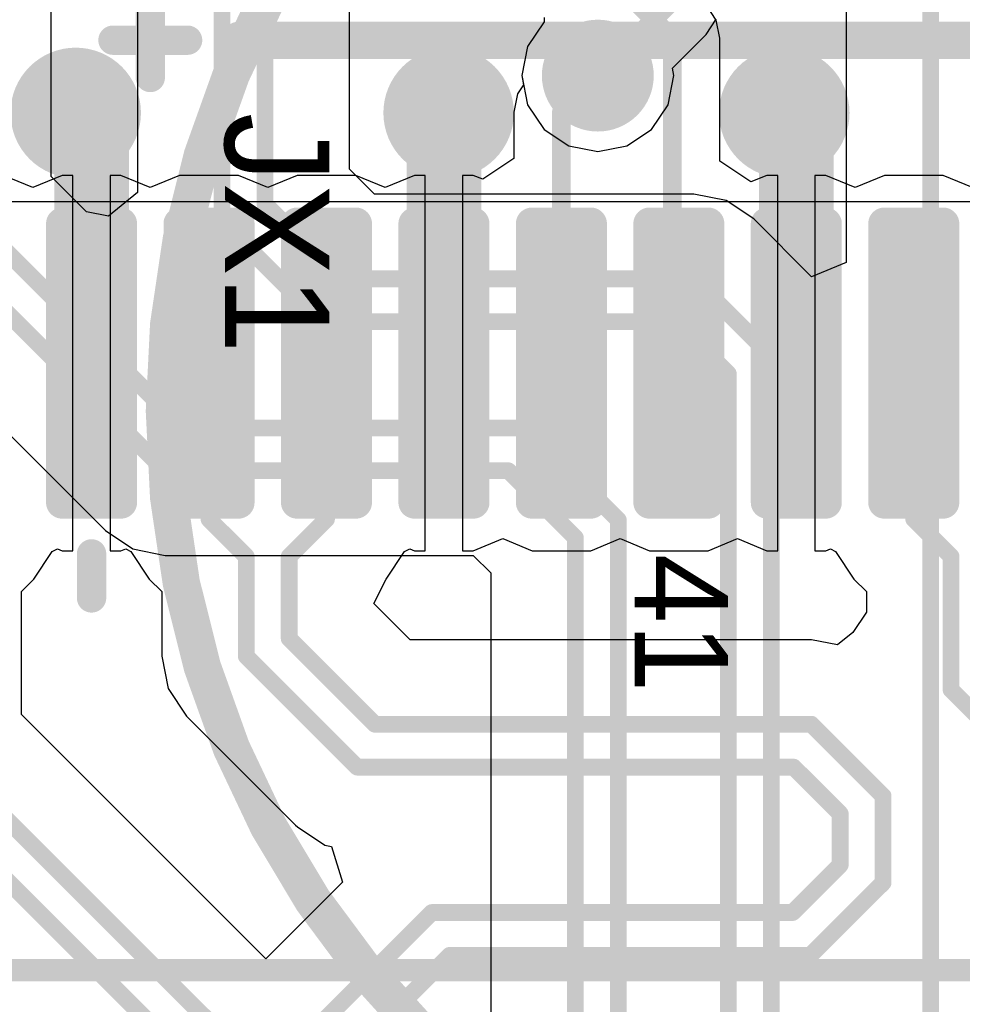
# Model space of a CAD drawing. Header units: millimetres. Extents: x 1.4 to 10.4, y 0 to 10.9.
# Tile 111 of 177: x 7.965 to 8.218, y 2.866 to 3.13. Entities that reach past the tile are written whole.
import ezdxf

# ---------------------------------------------------------------- set-up
doc = ezdxf.new("R2010")
doc.units = ezdxf.units.MM
doc.header["$MEASUREMENT"] = 0
for name, color, linetype in [('BottomLayer', 5, 'Continuous'), ('BottomOverlay', 54, 'Continuous'), ('DrillDrawing', 1, 'Continuous'), ('DrillGuide', 244, 'Continuous'), ('InternalPlane1', 76, 'Continuous'), ('InternalPlane2', 16, 'Continuous'), ('Mechanical2', 216, 'Continuous'), ('MultiLayer', 9, 'Continuous'), ('TopLayer', 1, 'Continuous'), ('TopOverlay', 2, 'Continuous'), ('TopPaste', 8, 'Continuous'), ('TopSolder', 216, 'Continuous')]:
    doc.layers.add(name, color=color, linetype=linetype)

msp = doc.modelspace()

# ---------------------------------------------------------------- linework, layer by layer
at = {"layer": 'BottomLayer'}
for p, q in [((7.9734359, 3.0879103), (7.9734359, 3.1363532)), ((7.9965641, 3.1363531), (7.9965641, 3.0836372)), ((8.0534359, 3.0899103), (8.0534359, 3.1363532)), ((8.1865641, 3.1363531), (8.1865641, 3.0648477)), ((8.1055808, 3.1305809), (8.1055808, 3.1294191)), ((8.149012, 3.125988), (8.1517748, 3.1301227)), ((8.1055808, 3.1294191), (8.1011604, 3.1228036)), ((8.139999, 3.116975), (8.149012, 3.125988)), ((8.1011604, 3.1228036), (8.0996082, 3.115)), ((8.1403918, 3.115), (8.139999, 3.116975)), ((8.0996082, 3.115), (8.1011604, 3.1071964)), ((8.1388396, 3.1071964), (8.1403918, 3.115)), ((8.1011604, 3.1071964), (8.1055808, 3.1005808)), ((8.1344192, 3.1005808), (8.1388396, 3.1071964)), ((8.1055808, 3.1005808), (8.1121964, 3.0961604)), ((8.1278036, 3.0961604), (8.1344192, 3.1005808)), ((8.1121964, 3.0961604), (8.12, 3.0946082)), ((8.12, 3.0946082), (8.1278036, 3.0961604)), ((7.9828535, 3.0784926), (7.9734359, 3.0879103)), ((8.0601602, 3.0831859), (8.0534359, 3.0899103)), ((7.9965641, 3.0836372), (7.9888307, 3.0772972)), ((8.1457629, 3.0831859), (8.0601602, 3.0831859)), ((8.1457634, 3.083186), (8.1457629, 3.0831859)), ((8.1544449, 3.081459), (8.1457634, 3.083186)), ((8.1618048, 3.0765414), (8.1544449, 3.081459)), ((7.9888307, 3.0772972), (7.9828535, 3.0784926)), ((8.1773253, 3.0610209), (8.1618048, 3.0765414)), ((8.1865641, 3.0648477), (8.1773253, 3.0610209)), ((7.9500627, 3.0308545), (7.9879584, 2.9929589)), ((7.9879584, 2.9929589), (7.9879586, 2.9929586)), ((7.9879586, 2.9929586), (7.9953185, 2.988041)), ((7.9953185, 2.988041), (8.004, 2.9863141)), ((8.004, 2.9863141), (8.0866031, 2.9863141)), ((8.0866031, 2.9863141), (8.0913141, 2.9816032)), ((8.0913141, 2.9816032), (8.0913141, 2.7646602))]:
    msp.add_line(p, q, dxfattribs=at)
for points, const_width in [([(8.01925, 3.07575), (8.01925, 3.14575)], 0.0045), ([(8.03075, 3.0805134), (8.03075, 3.14575)], 0.0045), ([(8.20925, 2.7255134), (8.20925, 3.14575)], 0.0045), ([(8.12, 3.115), (8.14, 3.135)], 0.005), ([(8.03075, 3.0805134), (8.0507634, 3.0605)], 0.0045), ([(7.95075, 3.0785134), (8.0087634, 3.0205)], 0.0045), ([(8.01925, 3.07575), (8.046, 3.049)], 0.0045), ([(7.93925, 3.07375), (8.004, 3.009)], 0.0045), ([(8.0507634, 3.0605), (8.1457634, 3.0605)], 0.0045), ([(8.1457634, 3.0605), (8.1665, 3.0397634)], 0.0045), ([(8.046, 3.049), (8.141, 3.049)], 0.0045), ([(8.141, 3.049), (8.155, 3.035)], 0.0045), ([(8.1665, 2.7332366), (8.1665, 3.0397634)], 0.0045), ([(8.155, 2.738), (8.155, 3.035)], 0.0045), ([(8.0087634, 3.0205), (8.1007634, 3.0205)], 0.0045), ([(8.1007634, 3.0205), (8.1255, 2.9957634)], 0.0045), ([(8.004, 3.009), (8.096, 3.009)], 0.0045), ([(8.096, 3.009), (8.114, 2.991)], 0.0045), ([(8.1255, 2.7505), (8.1255, 2.9957634)], 0.0045), ([(8.114, 2.7552634), (8.114, 2.991)], 0.0045)]:
    msp.add_lwpolyline(points, dxfattribs=dict(at, const_width=const_width))
for points, const_width in [([(8.115, 3.115, 1), (8.125, 3.115, 1)], 0.01), ([(7.9725, 3.105, 1), (7.9875, 3.105, 1)], 0.015), ([(8.0725, 3.105, 1), (8.0875, 3.105, 1)], 0.015), ([(8.1625, 3.105, 1), (8.1775, 3.105, 1)], 0.015), ([(8.11875, 3.115, 1), (8.12125, 3.115, 1)], 0.0025), ([(8.029625, 3.0805134, 1), (8.031875, 3.0805134, 1)], 0.00225), ([(8.029625, 3.0805134, 1), (8.031875, 3.0805134, 1)], 0.00225), ([(8.018125, 3.07575, 1), (8.020375, 3.07575, 1)], 0.00225), ([(8.018125, 3.07575, 1), (8.020375, 3.07575, 1)], 0.00225), ([(8.0496384, 3.0605, 1), (8.0518884, 3.0605, 1)], 0.00225), ([(8.0496384, 3.0605, 1), (8.0518884, 3.0605, 1)], 0.00225), ([(8.1446384, 3.0605, 1), (8.1468884, 3.0605, 1)], 0.00225), ([(8.1446384, 3.0605, 1), (8.1468884, 3.0605, 1)], 0.00225), ([(8.044875, 3.049, 1), (8.047125, 3.049, 1)], 0.00225), ([(8.044875, 3.049, 1), (8.047125, 3.049, 1)], 0.00225), ([(8.139875, 3.049, 1), (8.142125, 3.049, 1)], 0.00225), ([(8.139875, 3.049, 1), (8.142125, 3.049, 1)], 0.00225), ([(8.165375, 3.0397634, 1), (8.167625, 3.0397634, 1)], 0.00225), ([(8.165375, 3.0397634, 1), (8.167625, 3.0397634, 1)], 0.00225), ([(8.153875, 3.035, 1), (8.156125, 3.035, 1)], 0.00225), ([(8.153875, 3.035, 1), (8.156125, 3.035, 1)], 0.00225), ([(8.0076384, 3.0205, 1), (8.0098884, 3.0205, 1)], 0.00225), ([(8.0076384, 3.0205, 1), (8.0098884, 3.0205, 1)], 0.00225), ([(8.0996384, 3.0205, 1), (8.1018884, 3.0205, 1)], 0.00225), ([(8.0996384, 3.0205, 1), (8.1018884, 3.0205, 1)], 0.00225), ([(8.002875, 3.009, 1), (8.005125, 3.009, 1)], 0.00225), ([(8.002875, 3.009, 1), (8.005125, 3.009, 1)], 0.00225), ([(8.094875, 3.009, 1), (8.097125, 3.009, 1)], 0.00225), ([(8.094875, 3.009, 1), (8.097125, 3.009, 1)], 0.00225), ([(8.124375, 2.9957634, 1), (8.126625, 2.9957634, 1)], 0.00225), ([(8.124375, 2.9957634, 1), (8.126625, 2.9957634, 1)], 0.00225), ([(8.112875, 2.991, 1), (8.115125, 2.991, 1)], 0.00225), ([(8.112875, 2.991, 1), (8.115125, 2.991, 1)], 0.00225)]:
    msp.add_lwpolyline(points, format="xyb", close=True, dxfattribs=dict(at, const_width=const_width))
at = {"layer": 'BottomOverlay'}
for points, const_width in [([(8.4762201, 3.025, 1), (8.0037791, 3.025, 1)], 0.01), ([(8.0012791, 3.025, 1), (8.0062791, 3.025, 1)], 0.005)]:
    msp.add_lwpolyline(points, format="xyb", close=True, dxfattribs=dict(at, const_width=const_width))
at = {"layer": 'DrillDrawing'}
for points, const_width in [([(8.1175, 3.115, 1), (8.1225, 3.115, 1)], 0.005), ([(7.97625, 3.105, 1), (7.98375, 3.105, 1)], 0.0075), ([(8.07625, 3.105, 1), (8.08375, 3.105, 1)], 0.0075), ([(8.16625, 3.105, 1), (8.17375, 3.105, 1)], 0.0075)]:
    msp.add_lwpolyline(points, format="xyb", close=True, dxfattribs=dict(at, const_width=const_width))
at = {"layer": 'DrillGuide'}
for points, const_width in [([(8.1175, 3.115, 1), (8.1225, 3.115, 1)], 0.005), ([(7.97625, 3.105, 1), (7.98375, 3.105, 1)], 0.0075), ([(8.07625, 3.105, 1), (8.08375, 3.105, 1)], 0.0075), ([(8.16625, 3.105, 1), (8.17375, 3.105, 1)], 0.0075)]:
    msp.add_lwpolyline(points, format="xyb", close=True, dxfattribs=dict(at, const_width=const_width))
at = {"layer": 'InternalPlane1', "const_width": 0.015}
msp.add_lwpolyline([(8.1125, 3.115, 1), (8.1275, 3.115, 1)], format="xyb", close=True, dxfattribs=at)
at = {"layer": 'InternalPlane2'}
for points, const_width in [([(8.1125, 3.115, 1), (8.1275, 3.115, 1)], 0.015), ([(7.97125, 3.105, 1), (7.98875, 3.105, 1)], 0.0175), ([(8.07125, 3.105, 1), (8.08875, 3.105, 1)], 0.0175), ([(8.16125, 3.105, 1), (8.17875, 3.105, 1)], 0.0175)]:
    msp.add_lwpolyline(points, format="xyb", close=True, dxfattribs=dict(at, const_width=const_width))
at = {"layer": 'Mechanical2'}
for points, const_width in [([(8, 3.1145), (8, 3.1345)], 0.007874), ([(7.99, 3.1245), (8.01, 3.1245)], 0.007874), ([(8.023937, 3.1245), (10.36, 3.1245)], 0.01), ([(8.023937, 3.1245), (10.36, 3.1245)], 0.01), ([(6, 2.875), (10, 2.875)], 0.006)]:
    msp.add_lwpolyline(points, dxfattribs=dict(at, const_width=const_width))
for points, const_width in [([(7.9880315, 3.1245, 1), (7.9919685, 3.1245, 1)], 0.003937), ([(8.0080315, 3.1245, 1), (8.0119685, 3.1245, 1)], 0.003937), ([(8.021437, 3.1245, 1), (8.026437, 3.1245, 1)], 0.005), ([(8.021437, 3.1245, 1), (8.026437, 3.1245, 1)], 0.005), ([(7.9980315, 3.1145, 1), (8.0019685, 3.1145, 1)], 0.003937)]:
    msp.add_lwpolyline(points, format="xyb", close=True, dxfattribs=dict(at, const_width=const_width))
at = {"layer": 'MultiLayer'}
for points, const_width in [([(8.115, 3.115, 1), (8.125, 3.115, 1)], 0.01), ([(7.9725, 3.105, 1), (7.9875, 3.105, 1)], 0.015), ([(8.0725, 3.105, 1), (8.0875, 3.105, 1)], 0.015), ([(8.1625, 3.105, 1), (8.1775, 3.105, 1)], 0.015)]:
    msp.add_lwpolyline(points, format="xyb", close=True, dxfattribs=dict(at, const_width=const_width))
at = {"layer": 'TopLayer'}
for p, q in [((8.1517748, 3.1298773), (8.149012, 3.134012)), ((8.1055808, 3.1305809), (8.1055808, 3.1294191)), ((8.1527449, 3.125), (8.1517748, 3.1298773)), ((8.1055808, 3.1294191), (8.1011604, 3.1228036)), ((8.1527449, 3.0920188), (8.1527449, 3.125)), ((8.1011604, 3.1228036), (8.0996082, 3.115)), ((8.0996082, 3.115), (8.1000941, 3.112557)), ((8.1000941, 3.112557), (8.0984614, 3.1101135)), ((8.0984614, 3.1101135), (8.0974913, 3.1052362)), ((8.0974913, 3.1052362), (8.0974913, 3.0927364)), ((8.0974913, 3.0927364), (8.0891766, 3.0871806)), ((8.1610596, 3.0864631), (8.1527449, 3.0920188)), ((7.9685039, 3.0849805), (7.9606299, 3.088242)), ((7.9763779, 3.088242), (7.9685039, 3.0849805)), ((7.9792519, 3.088242), (7.9763779, 3.088242)), ((7.9792519, 3.0378858), (7.9792519, 3.088242)), ((7.9921259, 3.088242), (7.9892519, 3.088242)), ((7.9892519, 3.088242), (7.9892519, 3.0378858)), ((8, 3.0849805), (7.9921259, 3.088242)), ((8.007874, 3.088242), (8, 3.0849805)), ((8.023622, 3.088242), (8.007874, 3.088242)), ((8.031496, 3.0849805), (8.023622, 3.088242)), ((8.0393701, 3.088242), (8.031496, 3.0849805)), ((8.0551181, 3.088242), (8.0393701, 3.088242)), ((8.0629921, 3.0849805), (8.0551181, 3.088242)), ((8.0708661, 3.088242), (8.0629921, 3.0849805)), ((8.0737401, 3.088242), (8.0708661, 3.088242)), ((8.0737401, 3.0378858), (8.0737401, 3.088242)), ((8.0866141, 3.088242), (8.0837401, 3.088242)), ((8.0837401, 3.088242), (8.0837401, 3.0378858)), ((8.0891766, 3.0871806), (8.0866141, 3.088242)), ((8.1653543, 3.088242), (8.1610596, 3.0864631)), ((8.1682283, 3.088242), (8.1653543, 3.088242)), ((8.1682283, 3.0378858), (8.1682283, 3.088242)), ((8.1811023, 3.088242), (8.1782283, 3.088242)), ((8.1782283, 3.088242), (8.1782283, 3.0378858)), ((8.1889763, 3.0849805), (8.1811023, 3.088242)), ((8.1968503, 3.088242), (8.1889763, 3.0849805)), ((8.2125983, 3.088242), (8.1968503, 3.088242)), ((8.2204724, 3.0849805), (8.2125983, 3.088242)), ((7.9792519, 2.9875296), (7.9792519, 3.0378858)), ((7.9892519, 3.0378858), (7.9892519, 2.9875296)), ((8.0737401, 2.9875296), (8.0737401, 3.0378858)), ((8.0837401, 3.0378858), (8.0837401, 2.9875296)), ((8.1682283, 2.9875296), (8.1682283, 3.0378858)), ((8.1782283, 3.0378858), (8.1782283, 2.9875296)), ((8.0866141, 2.9875296), (8.0944882, 2.9907911)), ((8.0944882, 2.9907911), (8.1023622, 2.9875296)), ((8.1181102, 2.9875296), (8.1259842, 2.9907911)), ((8.1259842, 2.9907911), (8.1338583, 2.9875296)), ((8.1496063, 2.9875296), (8.1574803, 2.9907911)), ((8.1574803, 2.9907911), (8.1653543, 2.9875296)), ((7.9687973, 2.9799586), (7.9737148, 2.9873183)), ((7.9737148, 2.9873183), (7.9737151, 2.9873184)), ((7.9737148, 2.9873183), (7.9737148, 2.9873183)), ((7.973715, 2.9873185), (7.9751001, 2.9880589)), ((7.9737151, 2.9873184), (7.973715, 2.9873185)), ((7.9751001, 2.9880589), (7.9763779, 2.9875296)), ((7.9763779, 2.9875296), (7.9792519, 2.9875296)), ((7.9892519, 2.9875296), (7.9921259, 2.9875296)), ((7.9921259, 2.9875296), (7.9934037, 2.9880589)), ((7.9934037, 2.9880589), (7.9947891, 2.9873184)), ((7.9947891, 2.9873184), (7.9997066, 2.9799586)), ((8.0632856, 2.9799587), (8.068203, 2.9873184)), ((8.068203, 2.9873184), (8.0695883, 2.9880589)), ((8.0695883, 2.9880589), (8.0708661, 2.9875296)), ((8.0708661, 2.9875296), (8.0737401, 2.9875296)), ((8.0837401, 2.9875296), (8.0866141, 2.9875296)), ((8.1023622, 2.9875296), (8.1181102, 2.9875296)), ((8.1338583, 2.9875296), (8.1496063, 2.9875296)), ((8.1653543, 2.9875296), (8.1682283, 2.9875296)), ((8.1782283, 2.9875296), (8.1811023, 2.9875296)), ((8.1811023, 2.9875296), (8.1823801, 2.9880589)), ((8.1823801, 2.9880589), (8.1837654, 2.9873184)), ((8.1837654, 2.9873184), (8.1886829, 2.9799586)), ((7.9654438, 2.9766052), (7.968797, 2.9799584)), ((7.968797, 2.9799584), (7.9687973, 2.9799586)), ((7.9997066, 2.9799586), (8.0030602, 2.976605)), ((8.059932, 2.9733968), (8.0632855, 2.9799586)), ((8.0632855, 2.9799586), (8.0632857, 2.9799587)), ((8.0632857, 2.9799587), (8.0632856, 2.9799587)), ((8.1886829, 2.9799586), (8.1920365, 2.976605)), ((7.9654438, 2.943639), (7.9654438, 2.9766052)), ((8.0030602, 2.976605), (8.0030602, 2.959237)), ((8.1920365, 2.976605), (8.1920365, 2.9710759)), ((8.0696429, 2.9636859), (8.059932, 2.9733968)), ((8.1920365, 2.9710759), (8.1884163, 2.9656579)), ((8.1772629, 2.9636859), (8.0696429, 2.9636859)), ((8.1772634, 2.963686), (8.1772629, 2.9636859)), ((8.1843063, 2.962285), (8.1772634, 2.963686)), ((8.1884163, 2.9656579), (8.1843063, 2.962285)), ((8.0030602, 2.959237), (8.0030601, 2.9592365)), ((8.0030601, 2.9592365), (8.0047871, 2.950555)), ((8.0047871, 2.950555), (8.0097047, 2.9431951)), ((8.031, 2.8780827), (7.9654438, 2.943639)), ((8.0097047, 2.9431951), (8.038941, 2.9139589)), ((8.038941, 2.9139589), (8.0389412, 2.9139586)), ((8.0389412, 2.9139586), (8.0389415, 2.9139584)), ((8.0389415, 2.9139584), (8.0394411, 2.9134589)), ((8.0394411, 2.9134589), (8.0394413, 2.9134586)), ((8.0394413, 2.9134586), (8.046801, 2.9085411)), ((8.046801, 2.9085411), (8.0468011, 2.9085409)), ((8.0468011, 2.9085409), (8.0468012, 2.908541)), ((8.0468012, 2.908541), (8.0468012, 2.908541)), ((8.0468012, 2.908541), (8.0468013, 2.9085408)), ((8.0468013, 2.9085408), (8.0468014, 2.908541)), ((8.0468014, 2.908541), (8.0486235, 2.9081785)), ((8.0486235, 2.9081785), (8.0515263, 2.898609)), ((8.0515263, 2.898609), (8.031, 2.8780827))]:
    msp.add_line(p, q, dxfattribs=at)
for points, const_width in [([(8.12, 3.145), (8.14, 3.125)], 0.005), ([(8.14, 3.0396181), (8.14, 3.125)], 0.005), ([(8.1102362, 3.1052362), (8.12, 3.115)], 0.005), ([(7.98, 3.105), (7.9842519, 3.1007481)], 0.02), ([(8.0787401, 3.1037401), (8.08, 3.105)], 0.02), ([(8.17, 3.105), (8.1732283, 3.1017717)], 0.02), ([(8.0787401, 3.0378858), (8.0787401, 3.1037401)], 0.02), ([(8.1732283, 3.0378858), (8.1732283, 3.1017717)], 0.02), ([(7.9842519, 3.0378858), (7.9842519, 3.1007481)], 0.02), ([(8.1102362, 3.0378858), (8.1102362, 3.1052362)], 0.005), ([(8.015748, 2.996), (8.015748, 3.0378858)], 0.0045), ([(8.0472441, 2.996), (8.0472441, 3.0378858)], 0.0045), ([(8.14, 3.0396181), (8.1417323, 3.0378858)], 0.005), ([(8.2047243, 2.996), (8.2047243, 3.0378858)], 0.0045), ([(8.015748, 2.996), (8.0257461, 2.9860019)], 0.0045), ([(8.0372461, 2.986002), (8.0472441, 2.996)], 0.0045), ([(8.2047243, 2.996), (8.2147224, 2.9860019)], 0.0045), ([(8.0257461, 2.9592365), (8.0257461, 2.9860019)], 0.0045), ([(8.0372461, 2.964), (8.0372461, 2.986002)], 0.0045), ([(8.2147224, 2.9502366), (8.2147224, 2.9860019)], 0.0045), ([(8.0372461, 2.964), (8.0602461, 2.941)], 0.0045), ([(8.0257461, 2.9592365), (8.0549826, 2.93)], 0.0045), ([(8.2147224, 2.9502366), (8.2575, 2.907459)], 0.0045), ([(8.0602461, 2.941), (8.1772634, 2.941)], 0.0045), ([(8.1772634, 2.941), (8.1965, 2.9217634)], 0.0045), ([(7.9427579, 2.9342421), (8.016, 2.861)], 0.0045), ([(8.0549826, 2.93), (8.0549827, 2.93)], 0.0045), ([(8.0549827, 2.93), (8.0554827, 2.9295)], 0.0045), ([(8.0554827, 2.9295), (8.1725, 2.9295)], 0.0045), ([(8.1725, 2.9295), (8.185, 2.917)], 0.0045), ([(7.9312579, 2.9294787), (8.0045, 2.8562366)], 0.0045), ([(8.1965, 2.8985), (8.1965, 2.9217634)], 0.0045), ([(8.185, 2.9032634), (8.185, 2.917)], 0.0045), ([(8.1722366, 2.8905), (8.185, 2.9032634)], 0.0045), ([(8.177, 2.879), (8.1965, 2.8985)], 0.0045), ([(8.0445, 2.8595), (8.0755, 2.8905)], 0.0045), ([(8.0755, 2.8905), (8.1722366, 2.8905)], 0.0045), ([(8.056, 2.8547366), (8.0802634, 2.879)], 0.0045), ([(8.0802634, 2.879), (8.177, 2.879)], 0.0045)]:
    msp.add_lwpolyline(points, dxfattribs=dict(at, const_width=const_width))
for points, const_width in [([(8.13875, 3.125, 1), (8.14125, 3.125, 1)], 0.0025), ([(8.13875, 3.125, 1), (8.14125, 3.125, 1)], 0.0025), ([(8.115, 3.115, 1), (8.125, 3.115, 1)], 0.01), ([(7.9725, 3.105, 1), (7.9875, 3.105, 1)], 0.015), ([(8.0725, 3.105, 1), (8.0875, 3.105, 1)], 0.015), ([(8.1625, 3.105, 1), (8.1775, 3.105, 1)], 0.015), ([(8.11875, 3.115, 1), (8.12125, 3.115, 1)], 0.0025), ([(7.975, 3.105, 1), (7.985, 3.105, 1)], 0.01), ([(8.075, 3.105, 1), (8.085, 3.105, 1)], 0.01), ([(8.165, 3.105, 1), (8.175, 3.105, 1)], 0.01), ([(8.0737401, 3.1037401, 1), (8.0837401, 3.1037401, 1)], 0.01), ([(8.0737401, 3.1037401, 1), (8.0837401, 3.1037401, 1)], 0.01), ([(8.1682283, 3.1017717, 1), (8.1782283, 3.1017717, 1)], 0.01), ([(8.1682283, 3.1017717, 1), (8.1782283, 3.1017717, 1)], 0.01), ([(7.9792519, 3.1007481, 1), (7.9892519, 3.1007481, 1)], 0.01), ([(7.9792519, 3.1007481, 1), (7.9892519, 3.1007481, 1)], 0.01), ([(8.1089862, 3.1052362, 1), (8.1114862, 3.1052362, 1)], 0.0025), ([(8.1089862, 3.1052362, 1), (8.1114862, 3.1052362, 1)], 0.0025), ([(7.9753937, 3.0752874, 1), (7.9773621, 3.0752874, 1)], 0.0019685), ([(7.9911417, 3.0752874, 1), (7.9931101, 3.0752874, 1)], 0.0019685), ([(8.0068898, 3.0752874, 1), (8.0088582, 3.0752874, 1)], 0.0019685), ([(8.0226378, 3.0752874, 1), (8.0246062, 3.0752874, 1)], 0.0019685), ([(8.0383859, 3.0752874, 1), (8.0403543, 3.0752874, 1)], 0.0019685), ([(8.0541339, 3.0752874, 1), (8.0561023, 3.0752874, 1)], 0.0019685), ([(8.0698819, 3.0752874, 1), (8.0718503, 3.0752874, 1)], 0.0019685), ([(8.0856299, 3.0752874, 1), (8.0875983, 3.0752874, 1)], 0.0019685), ([(8.101378, 3.0752874, 1), (8.1033464, 3.0752874, 1)], 0.0019685), ([(8.117126, 3.0752874, 1), (8.1190944, 3.0752874, 1)], 0.0019685), ([(8.1328741, 3.0752874, 1), (8.1348425, 3.0752874, 1)], 0.0019685), ([(8.1486221, 3.0752874, 1), (8.1505905, 3.0752874, 1)], 0.0019685), ([(8.1643701, 3.0752874, 1), (8.1663385, 3.0752874, 1)], 0.0019685), ([(8.1801181, 3.0752874, 1), (8.1820865, 3.0752874, 1)], 0.0019685), ([(8.1958661, 3.0752874, 1), (8.1978345, 3.0752874, 1)], 0.0019685), ([(8.2116141, 3.0752874, 1), (8.2135825, 3.0752874, 1)], 0.0019685), ([(7.9792519, 3.0378858, 1), (7.9892519, 3.0378858, 1)], 0.01), ([(8.0737401, 3.0378858, 1), (8.0837401, 3.0378858, 1)], 0.01), ([(8.1682283, 3.0378858, 1), (8.1782283, 3.0378858, 1)], 0.01), ([(8.014623, 3.0378858, 1), (8.016873, 3.0378858, 1)], 0.00225), ([(8.0461191, 3.0378858, 1), (8.0483691, 3.0378858, 1)], 0.00225), ([(8.1089862, 3.0378858, 1), (8.1114862, 3.0378858, 1)], 0.0025), ([(8.13875, 3.0396181, 1), (8.14125, 3.0396181, 1)], 0.0025), ([(8.13875, 3.0396181, 1), (8.14125, 3.0396181, 1)], 0.0025), ([(8.1404823, 3.0378858, 1), (8.1429823, 3.0378858, 1)], 0.0025), ([(8.2035993, 3.0378858, 1), (8.2058493, 3.0378858, 1)], 0.00225), ([(7.9753937, 3.0004842, 1), (7.9773621, 3.0004842, 1)], 0.0019685), ([(7.9911417, 3.0004842, 1), (7.9931101, 3.0004842, 1)], 0.0019685), ([(8.0068898, 3.0004842, 1), (8.0088582, 3.0004842, 1)], 0.0019685), ([(8.0226378, 3.0004842, 1), (8.0246062, 3.0004842, 1)], 0.0019685), ([(8.0383859, 3.0004842, 1), (8.0403543, 3.0004842, 1)], 0.0019685), ([(8.0541339, 3.0004842, 1), (8.0561023, 3.0004842, 1)], 0.0019685), ([(8.0698819, 3.0004842, 1), (8.0718503, 3.0004842, 1)], 0.0019685), ([(8.0856299, 3.0004842, 1), (8.0875983, 3.0004842, 1)], 0.0019685), ([(8.101378, 3.0004842, 1), (8.1033464, 3.0004842, 1)], 0.0019685), ([(8.117126, 3.0004842, 1), (8.1190944, 3.0004842, 1)], 0.0019685), ([(8.1328741, 3.0004842, 1), (8.1348425, 3.0004842, 1)], 0.0019685), ([(8.1486221, 3.0004842, 1), (8.1505905, 3.0004842, 1)], 0.0019685), ([(8.1643701, 3.0004842, 1), (8.1663385, 3.0004842, 1)], 0.0019685), ([(8.1801181, 3.0004842, 1), (8.1820865, 3.0004842, 1)], 0.0019685), ([(8.1958661, 3.0004842, 1), (8.1978345, 3.0004842, 1)], 0.0019685), ([(8.2116141, 3.0004842, 1), (8.2135825, 3.0004842, 1)], 0.0019685), ([(8.014623, 2.996, 1), (8.016873, 2.996, 1)], 0.00225), ([(8.014623, 2.996, 1), (8.016873, 2.996, 1)], 0.00225), ([(8.0461191, 2.996, 1), (8.0483691, 2.996, 1)], 0.00225), ([(8.0461191, 2.996, 1), (8.0483691, 2.996, 1)], 0.00225), ([(8.2035993, 2.996, 1), (8.2058493, 2.996, 1)], 0.00225), ([(8.2035993, 2.996, 1), (8.2058493, 2.996, 1)], 0.00225), ([(8.0246211, 2.9860019, 1), (8.0268711, 2.9860019, 1)], 0.00225), ([(8.0246211, 2.9860019, 1), (8.0268711, 2.9860019, 1)], 0.00225), ([(8.0361211, 2.986002, 1), (8.0383711, 2.986002, 1)], 0.00225), ([(8.0361211, 2.986002, 1), (8.0383711, 2.986002, 1)], 0.00225), ([(8.2135974, 2.9860019, 1), (8.2158474, 2.9860019, 1)], 0.00225), ([(8.2135974, 2.9860019, 1), (8.2158474, 2.9860019, 1)], 0.00225), ([(8.0361211, 2.964, 1), (8.0383711, 2.964, 1)], 0.00225), ([(8.0361211, 2.964, 1), (8.0383711, 2.964, 1)], 0.00225), ([(8.0246211, 2.9592365, 1), (8.0268711, 2.9592365, 1)], 0.00225), ([(8.0246211, 2.9592365, 1), (8.0268711, 2.9592365, 1)], 0.00225), ([(8.2135974, 2.9502366, 1), (8.2158474, 2.9502366, 1)], 0.00225), ([(8.2135974, 2.9502366, 1), (8.2158474, 2.9502366, 1)], 0.00225), ([(8.0591211, 2.941, 1), (8.0613711, 2.941, 1)], 0.00225), ([(8.0591211, 2.941, 1), (8.0613711, 2.941, 1)], 0.00225), ([(8.1761384, 2.941, 1), (8.1783884, 2.941, 1)], 0.00225), ([(8.1761384, 2.941, 1), (8.1783884, 2.941, 1)], 0.00225), ([(8.0538576, 2.93, 1), (8.0561076, 2.93, 1)], 0.00225), ([(8.0538576, 2.93, 1), (8.0561076, 2.93, 1)], 0.00225), ([(8.0538577, 2.93, 1), (8.0561077, 2.93, 1)], 0.00225), ([(8.0538577, 2.93, 1), (8.0561077, 2.93, 1)], 0.00225), ([(8.0543577, 2.9295, 1), (8.0566077, 2.9295, 1)], 0.00225), ([(8.0543577, 2.9295, 1), (8.0566077, 2.9295, 1)], 0.00225), ([(8.171375, 2.9295, 1), (8.173625, 2.9295, 1)], 0.00225), ([(8.171375, 2.9295, 1), (8.173625, 2.9295, 1)], 0.00225), ([(8.195375, 2.9217634, 1), (8.197625, 2.9217634, 1)], 0.00225), ([(8.195375, 2.9217634, 1), (8.197625, 2.9217634, 1)], 0.00225), ([(8.183875, 2.917, 1), (8.186125, 2.917, 1)], 0.00225), ([(8.183875, 2.917, 1), (8.186125, 2.917, 1)], 0.00225), ([(8.183875, 2.9032634, 1), (8.186125, 2.9032634, 1)], 0.00225), ([(8.183875, 2.9032634, 1), (8.186125, 2.9032634, 1)], 0.00225), ([(8.195375, 2.8985, 1), (8.197625, 2.8985, 1)], 0.00225), ([(8.195375, 2.8985, 1), (8.197625, 2.8985, 1)], 0.00225), ([(8.074375, 2.8905, 1), (8.076625, 2.8905, 1)], 0.00225), ([(8.074375, 2.8905, 1), (8.076625, 2.8905, 1)], 0.00225), ([(8.1711116, 2.8905, 1), (8.1733616, 2.8905, 1)], 0.00225), ([(8.1711116, 2.8905, 1), (8.1733616, 2.8905, 1)], 0.00225), ([(8.0791384, 2.879, 1), (8.0813884, 2.879, 1)], 0.00225), ([(8.0791384, 2.879, 1), (8.0813884, 2.879, 1)], 0.00225), ([(8.175875, 2.879, 1), (8.178125, 2.879, 1)], 0.00225), ([(8.175875, 2.879, 1), (8.178125, 2.879, 1)], 0.00225)]:
    msp.add_lwpolyline(points, format="xyb", close=True, dxfattribs=dict(at, const_width=const_width))
for points in [[(7.9763779, 2.9985157), (7.9921259, 2.9985157), (7.9763779, 3.0772559), (7.9921259, 3.0772559)], [(8.007874, 2.9985157), (8.023622, 2.9985157), (8.007874, 3.0772559), (8.023622, 3.0772559)], [(8.0393701, 2.9985157), (8.0551181, 2.9985157), (8.0393701, 3.0772559), (8.0551181, 3.0772559)], [(8.0708661, 2.9985157), (8.0866141, 2.9985157), (8.0708661, 3.0772559), (8.0866141, 3.0772559)], [(8.1023622, 2.9985157), (8.1181102, 2.9985157), (8.1023622, 3.0772559), (8.1181102, 3.0772559)], [(8.1338583, 2.9985157), (8.1496063, 2.9985157), (8.1338583, 3.0772559), (8.1496063, 3.0772559)], [(8.1653543, 2.9985157), (8.1811023, 2.9985157), (8.1653543, 3.0772559), (8.1811023, 3.0772559)], [(8.1968503, 2.9985157), (8.2125983, 2.9985157), (8.1968503, 3.0772559), (8.2125983, 3.0772559)], [(7.9744094, 3.0004842), (7.9940944, 3.0004842), (7.9744094, 3.0752874), (7.9940944, 3.0752874)], [(8.0059055, 3.0004842), (8.0255905, 3.0004842), (8.0059055, 3.0752874), (8.0255905, 3.0752874)], [(8.0374016, 3.0004842), (8.0570866, 3.0004842), (8.0374016, 3.0752874), (8.0570866, 3.0752874)], [(8.0688976, 3.0004842), (8.0885826, 3.0004842), (8.0688976, 3.0752874), (8.0885826, 3.0752874)], [(8.1003937, 3.0004842), (8.1200787, 3.0004842), (8.1003937, 3.0752874), (8.1200787, 3.0752874)], [(8.1318898, 3.0004842), (8.1515748, 3.0004842), (8.1318898, 3.0752874), (8.1515748, 3.0752874)], [(8.1633858, 3.0004842), (8.1830708, 3.0004842), (8.1633858, 3.0752874), (8.1830708, 3.0752874)], [(8.1948818, 3.0004842), (8.2145668, 3.0004842), (8.1948818, 3.0752874), (8.2145668, 3.0752874)]]:
    msp.add_solid(points, dxfattribs=at)
at = {"layer": 'TopOverlay'}
msp.add_line((7.2086614, 3.0811929), (8.7913385, 3.0811929), dxfattribs=at)
at = {"layer": 'TopOverlay', "const_width": 0.007874}
msp.add_lwpolyline([(7.984252, 2.9748936), (7.984252, 2.9867047)], dxfattribs=at)
at = {"layer": 'TopOverlay', "const_width": 0.003937}
for points in [[(7.9822835, 2.9867047, 1), (7.9862205, 2.9867047, 1)], [(7.9822835, 2.9748936, 1), (7.9862205, 2.9748936, 1)]]:
    msp.add_lwpolyline(points, format="xyb", close=True, dxfattribs=at)
at = {"layer": 'TopPaste', "const_width": 0.0019685}
for points in [[(7.9753937, 3.0752874, 1), (7.9773621, 3.0752874, 1)], [(7.9911417, 3.0752874, 1), (7.9931101, 3.0752874, 1)], [(8.0068898, 3.0752874, 1), (8.0088582, 3.0752874, 1)], [(8.0226378, 3.0752874, 1), (8.0246062, 3.0752874, 1)], [(8.0383859, 3.0752874, 1), (8.0403543, 3.0752874, 1)], [(8.0541339, 3.0752874, 1), (8.0561023, 3.0752874, 1)], [(8.0698819, 3.0752874, 1), (8.0718503, 3.0752874, 1)], [(8.0856299, 3.0752874, 1), (8.0875983, 3.0752874, 1)], [(8.101378, 3.0752874, 1), (8.1033464, 3.0752874, 1)], [(8.117126, 3.0752874, 1), (8.1190944, 3.0752874, 1)], [(8.1328741, 3.0752874, 1), (8.1348425, 3.0752874, 1)], [(8.1486221, 3.0752874, 1), (8.1505905, 3.0752874, 1)], [(8.1643701, 3.0752874, 1), (8.1663385, 3.0752874, 1)], [(8.1801181, 3.0752874, 1), (8.1820865, 3.0752874, 1)], [(8.1958661, 3.0752874, 1), (8.1978345, 3.0752874, 1)], [(8.2116141, 3.0752874, 1), (8.2135825, 3.0752874, 1)], [(7.9753937, 3.0004842, 1), (7.9773621, 3.0004842, 1)], [(7.9911417, 3.0004842, 1), (7.9931101, 3.0004842, 1)], [(8.0068898, 3.0004842, 1), (8.0088582, 3.0004842, 1)], [(8.0226378, 3.0004842, 1), (8.0246062, 3.0004842, 1)], [(8.0383859, 3.0004842, 1), (8.0403543, 3.0004842, 1)], [(8.0541339, 3.0004842, 1), (8.0561023, 3.0004842, 1)], [(8.0698819, 3.0004842, 1), (8.0718503, 3.0004842, 1)], [(8.0856299, 3.0004842, 1), (8.0875983, 3.0004842, 1)], [(8.101378, 3.0004842, 1), (8.1033464, 3.0004842, 1)], [(8.117126, 3.0004842, 1), (8.1190944, 3.0004842, 1)], [(8.1328741, 3.0004842, 1), (8.1348425, 3.0004842, 1)], [(8.1486221, 3.0004842, 1), (8.1505905, 3.0004842, 1)], [(8.1643701, 3.0004842, 1), (8.1663385, 3.0004842, 1)], [(8.1801181, 3.0004842, 1), (8.1820865, 3.0004842, 1)], [(8.1958661, 3.0004842, 1), (8.1978345, 3.0004842, 1)], [(8.2116141, 3.0004842, 1), (8.2135825, 3.0004842, 1)]]:
    msp.add_lwpolyline(points, format="xyb", close=True, dxfattribs=at)
at = {"layer": 'TopPaste'}
for points in [[(7.9763779, 2.9985157), (7.9921259, 2.9985157), (7.9763779, 3.0772559), (7.9921259, 3.0772559)], [(8.007874, 2.9985157), (8.023622, 2.9985157), (8.007874, 3.0772559), (8.023622, 3.0772559)], [(8.0393701, 2.9985157), (8.0551181, 2.9985157), (8.0393701, 3.0772559), (8.0551181, 3.0772559)], [(8.0708661, 2.9985157), (8.0866141, 2.9985157), (8.0708661, 3.0772559), (8.0866141, 3.0772559)], [(8.1023622, 2.9985157), (8.1181102, 2.9985157), (8.1023622, 3.0772559), (8.1181102, 3.0772559)], [(8.1338583, 2.9985157), (8.1496063, 2.9985157), (8.1338583, 3.0772559), (8.1496063, 3.0772559)], [(8.1653543, 2.9985157), (8.1811023, 2.9985157), (8.1653543, 3.0772559), (8.1811023, 3.0772559)], [(8.1968503, 2.9985157), (8.2125983, 2.9985157), (8.1968503, 3.0772559), (8.2125983, 3.0772559)], [(7.9744094, 3.0004842), (7.9940944, 3.0004842), (7.9744094, 3.0752874), (7.9940944, 3.0752874)], [(8.0059055, 3.0004842), (8.0255905, 3.0004842), (8.0059055, 3.0752874), (8.0255905, 3.0752874)], [(8.0374016, 3.0004842), (8.0570866, 3.0004842), (8.0374016, 3.0752874), (8.0570866, 3.0752874)], [(8.0688976, 3.0004842), (8.0885826, 3.0004842), (8.0688976, 3.0752874), (8.0885826, 3.0752874)], [(8.1003937, 3.0004842), (8.1200787, 3.0004842), (8.1003937, 3.0752874), (8.1200787, 3.0752874)], [(8.1318898, 3.0004842), (8.1515748, 3.0004842), (8.1318898, 3.0752874), (8.1515748, 3.0752874)], [(8.1633858, 3.0004842), (8.1830708, 3.0004842), (8.1633858, 3.0752874), (8.1830708, 3.0752874)], [(8.1948818, 3.0004842), (8.2145668, 3.0004842), (8.1948818, 3.0752874), (8.2145668, 3.0752874)]]:
    msp.add_solid(points, dxfattribs=at)
at = {"layer": 'TopSolder', "const_width": 0.0043307}
for points in [[(7.9742126, 3.0752874, 1), (7.9785432, 3.0752874, 1)], [(7.9899606, 3.0752874, 1), (7.9942912, 3.0752874, 1)], [(8.0057087, 3.0752874, 1), (8.0100393, 3.0752874, 1)], [(8.0214567, 3.0752874, 1), (8.0257873, 3.0752874, 1)], [(8.0372048, 3.0752874, 1), (8.0415354, 3.0752874, 1)], [(8.0529528, 3.0752874, 1), (8.0572834, 3.0752874, 1)], [(8.0687008, 3.0752874, 1), (8.0730314, 3.0752874, 1)], [(8.0844488, 3.0752874, 1), (8.0887794, 3.0752874, 1)], [(8.1001969, 3.0752874, 1), (8.1045275, 3.0752874, 1)], [(8.1159449, 3.0752874, 1), (8.1202755, 3.0752874, 1)], [(8.131693, 3.0752874, 1), (8.1360236, 3.0752874, 1)], [(8.147441, 3.0752874, 1), (8.1517716, 3.0752874, 1)], [(8.163189, 3.0752874, 1), (8.1675196, 3.0752874, 1)], [(8.178937, 3.0752874, 1), (8.1832676, 3.0752874, 1)], [(8.194685, 3.0752874, 1), (8.1990156, 3.0752874, 1)], [(8.210433, 3.0752874, 1), (8.2147636, 3.0752874, 1)], [(7.9742126, 3.0004842, 1), (7.9785432, 3.0004842, 1)], [(7.9899606, 3.0004842, 1), (7.9942912, 3.0004842, 1)], [(8.0057087, 3.0004842, 1), (8.0100393, 3.0004842, 1)], [(8.0214567, 3.0004842, 1), (8.0257873, 3.0004842, 1)], [(8.0372048, 3.0004842, 1), (8.0415354, 3.0004842, 1)], [(8.0529528, 3.0004842, 1), (8.0572834, 3.0004842, 1)], [(8.0687008, 3.0004842, 1), (8.0730314, 3.0004842, 1)], [(8.0844488, 3.0004842, 1), (8.0887794, 3.0004842, 1)], [(8.1001969, 3.0004842, 1), (8.1045275, 3.0004842, 1)], [(8.1159449, 3.0004842, 1), (8.1202755, 3.0004842, 1)], [(8.131693, 3.0004842, 1), (8.1360236, 3.0004842, 1)], [(8.147441, 3.0004842, 1), (8.1517716, 3.0004842, 1)], [(8.163189, 3.0004842, 1), (8.1675196, 3.0004842, 1)], [(8.178937, 3.0004842, 1), (8.1832676, 3.0004842, 1)], [(8.194685, 3.0004842, 1), (8.1990156, 3.0004842, 1)], [(8.210433, 3.0004842, 1), (8.2147636, 3.0004842, 1)]]:
    msp.add_lwpolyline(points, format="xyb", close=True, dxfattribs=at)
at = {"layer": 'TopSolder'}
for points in [[(7.9763779, 2.9961535), (7.9921259, 2.9961535), (7.9763779, 3.0796181), (7.9921259, 3.0796181)], [(8.007874, 2.9961535), (8.023622, 2.9961535), (8.007874, 3.0796181), (8.023622, 3.0796181)], [(8.0393701, 2.9961535), (8.0551181, 2.9961535), (8.0393701, 3.0796181), (8.0551181, 3.0796181)], [(8.0708661, 2.9961535), (8.0866141, 2.9961535), (8.0708661, 3.0796181), (8.0866141, 3.0796181)], [(8.1023622, 2.9961535), (8.1181102, 2.9961535), (8.1023622, 3.0796181), (8.1181102, 3.0796181)], [(8.1338583, 2.9961535), (8.1496063, 2.9961535), (8.1338583, 3.0796181), (8.1496063, 3.0796181)], [(8.1653543, 2.9961535), (8.1811023, 2.9961535), (8.1653543, 3.0796181), (8.1811023, 3.0796181)], [(8.1968503, 2.9961535), (8.2125983, 2.9961535), (8.1968503, 3.0796181), (8.2125983, 3.0796181)], [(7.9720472, 3.0004842), (7.9964566, 3.0004842), (7.9720472, 3.0752874), (7.9964566, 3.0752874)], [(8.0035433, 3.0004842), (8.0279527, 3.0004842), (8.0035433, 3.0752874), (8.0279527, 3.0752874)], [(8.0350394, 3.0004842), (8.0594488, 3.0004842), (8.0350394, 3.0752874), (8.0594488, 3.0752874)], [(8.0665354, 3.0004842), (8.0909448, 3.0004842), (8.0665354, 3.0752874), (8.0909448, 3.0752874)], [(8.0980315, 3.0004842), (8.1224409, 3.0004842), (8.0980315, 3.0752874), (8.1224409, 3.0752874)], [(8.1295276, 3.0004842), (8.153937, 3.0004842), (8.1295276, 3.0752874), (8.153937, 3.0752874)], [(8.1610236, 3.0004842), (8.185433, 3.0004842), (8.1610236, 3.0752874), (8.185433, 3.0752874)], [(8.1925196, 3.0004842), (8.216929, 3.0004842), (8.1925196, 3.0752874), (8.216929, 3.0752874)]]:
    msp.add_solid(points, dxfattribs=at)

# ---------------------------------------------------------------- texts
at = {"layer": 'Mechanical2'}
msp.add_text('JX1', height=0.028, rotation=270, dxfattribs=at).set_placement((8.02, 3.105))
at = {"layer": 'TopOverlay'}
msp.add_text('41', height=0.025, rotation=270, dxfattribs=at).set_placement((8.1299213, 2.9867047))

doc.saveas('drawing.dxf')
